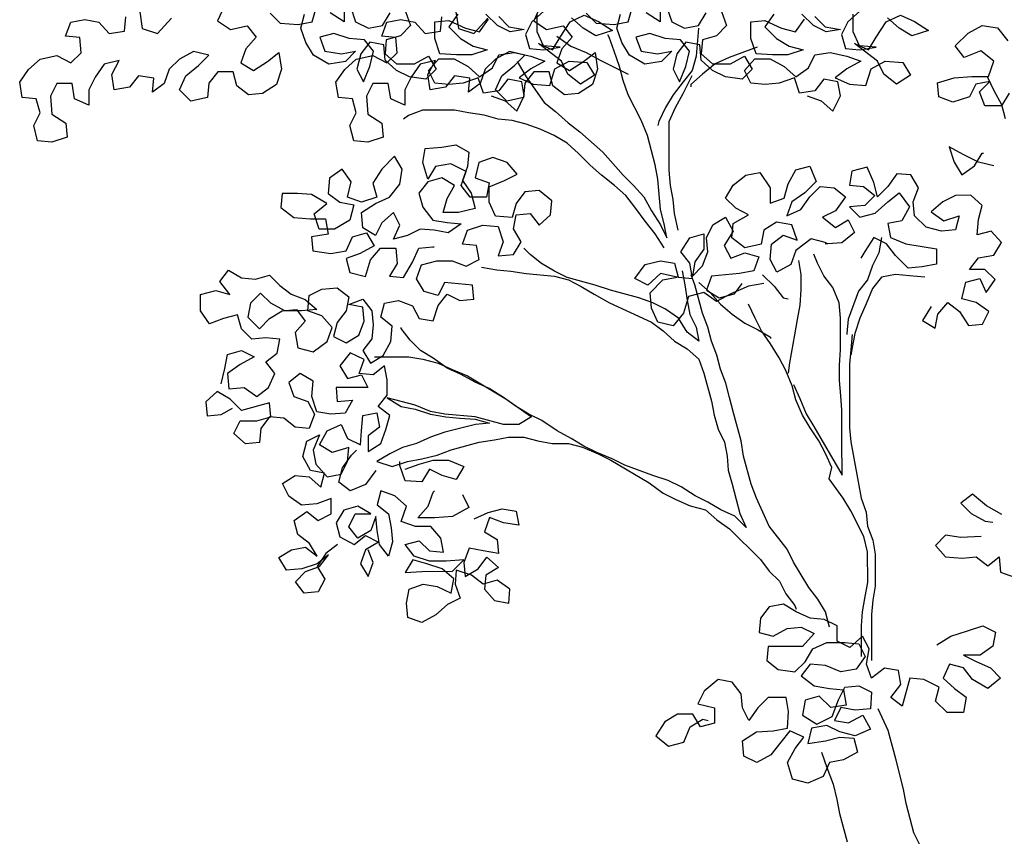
# Model space of a CAD drawing. Header units: metres. Extents: x 8 to 122, y -18 to 26.
# Tile 49 of 54: x 102.86 to 105.67, y 16.7 to 19.03. Entities that reach past the tile are written whole.
import ezdxf

# ---------------------------------------------------------------- set-up
doc = ezdxf.new("R2010")
doc.units = ezdxf.units.M
doc.layers.add('N-WE-AL-DETAIL-G', color=7, linetype='Continuous')

# ---------------------------------------------------------------- blocks, each defined once
blk = doc.blocks.new('Boom_zijaanzicht')
at = {"color": 0, "ltscale": 0.05, "flags": 128}
for points in [[(0.5286, 7.3235), (0.4885, 7.309), (0.4557, 7.2798), (0.4338, 7.3236), (0.4412, 7.3637), (0.4812, 7.3709), (0.5067, 7.3381), (0.5505, 7.3308), (0.5651, 7.3745), (0.6088, 7.3599), (0.6489, 7.3562), (0.689, 7.3598), (0.7072, 7.3962), (0.6781, 7.4291), (0.6344, 7.4291), (0.5943, 7.4073), (0.5614, 7.3781), (0.525, 7.4037), (0.5068, 7.4401), (0.4631, 7.4475), (0.4157, 7.4366), (0.3756, 7.422), (0.4157, 7.4001), (0.4485, 7.3746), (0.4083, 7.3564), (0.361, 7.3528), (0.3464, 7.4002), (0.3064, 7.4221), (0.2553, 7.4185), (0.2334, 7.3821), (0.2735, 7.3565), (0.31, 7.3857), (0.3282, 7.4221), (0.3939, 7.473), (0.3538, 7.4549), (0.3319, 7.4913), (0.3028, 7.5351), (0.2628, 7.5533), (0.2227, 7.5352), (0.1825, 7.5097), (0.2299, 7.4951), (0.2664, 7.5169), (0.2992, 7.546)], [(0.3794, 7.5642), (0.4122, 7.535), (0.4303, 7.4985), (0.4194, 7.4584), (0.3793, 7.4548), (0.3319, 7.4622), (0.3793, 7.4658), (0.3976, 7.5058), (0.3976, 7.5569)], [(0.5069, 7.5495), (0.4777, 7.5203), (0.434, 7.5131), (0.4741, 7.5058), (0.5105, 7.524), (0.5434, 7.5567)], [(0.6235, 7.5567), (0.649, 7.5202), (0.6162, 7.4874), (0.5797, 7.4656), (0.5396, 7.4547), (0.5834, 7.4401), (0.6271, 7.44), (0.6745, 7.4436), (0.6891, 7.4874), (0.6891, 7.5347), (0.649, 7.5384), (0.6016, 7.5166), (0.5615, 7.5057), (0.5361, 7.5422)], [(0.9297, 7.5782), (0.9151, 7.5345), (0.8786, 7.5163), (0.8385, 7.5237), (0.8167, 7.5601)], [(0.773, 7.5638), (0.7584, 7.5237), (0.7875, 7.4946), (0.8276, 7.4836), (0.8312, 7.4435), (0.7983, 7.4144), (0.7473, 7.4144), (0.7073, 7.4363), (0.6854, 7.3999), (0.7145, 7.3707), (0.7619, 7.378), (0.7983, 7.3961), (0.8312, 7.4253), (0.8348, 7.469), (0.8749, 7.4763), (0.9004, 7.4434), (0.9113, 7.3997), (0.8931, 7.3633), (0.8749, 7.407), (0.864, 7.4508), (0.8895, 7.4835), (0.9333, 7.4871), (0.977, 7.5017), (1.0171, 7.4907), (1.0025, 7.4506), (0.9551, 7.4434), (0.915, 7.4507), (0.9441, 7.4215), (0.9915, 7.4142), (1.0352, 7.4397), (1.0571, 7.4761), (1.0718, 7.5162), (1.0609, 7.5563)], [(1.1593, 7.5598), (1.1301, 7.5307), (1.0791, 7.5271), (1.039, 7.5344), (1.0281, 7.5745)], [(0.9479, 7.5782), (0.9479, 7.5345), (0.988, 7.56)], [(1.2905, 7.5779), (1.3087, 7.5378), (1.2722, 7.5123), (1.2248, 7.5233), (1.1993, 7.4905), (1.2284, 7.4577), (1.243, 7.4176), (1.2065, 7.3958), (1.1664, 7.4213), (1.1337, 7.4469), (1.1263, 7.3995), (1.1409, 7.3557), (1.1809, 7.3302), (1.221, 7.3265), (1.2538, 7.352), (1.2648, 7.3921), (1.3085, 7.392), (1.334, 7.3592), (1.3376, 7.3191), (1.385, 7.3081), (1.4178, 7.3409), (1.3996, 7.381), (1.3632, 7.4102), (1.3341, 7.4394), (1.3778, 7.4503), (1.4179, 7.4284), (1.447, 7.3992), (1.4616, 7.3591), (1.4943, 7.3336), (1.4907, 7.3736), (1.5345, 7.3809), (1.5599, 7.3481), (1.6037, 7.3407), (1.611, 7.3845), (1.5892, 7.4246), (1.6329, 7.4136), (1.6584, 7.3771), (1.6766, 7.3407), (1.6765, 7.2969), (1.7166, 7.3151), (1.724, 7.3589), (1.7677, 7.3588), (1.7859, 7.3224), (1.7822, 7.2713), (1.7421, 7.2459), (1.7384, 7.2058), (1.7821, 7.1912), (1.8222, 7.1948), (1.8332, 7.2385), (1.815, 7.275), (1.826, 7.315), (1.866, 7.3186), (1.8734, 7.3624), (1.8479, 7.3988), (1.8151, 7.428), (1.7678, 7.439), (1.7277, 7.4172), (1.6985, 7.4463), (1.7022, 7.4901), (1.7423, 7.4937), (1.7278, 7.5338), (1.6877, 7.5411), (1.6476, 7.5339), (1.6184, 7.5011), (1.5747, 7.5084), (1.5711, 7.5485)], [(1.531, 7.5631), (1.5237, 7.5157), (1.4799, 7.5012), (1.4399, 7.545)], [(1.4302, 7.3235), (1.3901, 7.309), (1.3573, 7.2798), (1.3355, 7.3236), (1.3428, 7.3637), (1.3829, 7.3709), (1.4084, 7.3381), (1.4521, 7.3308), (1.4667, 7.3745), (1.5104, 7.3599), (1.5505, 7.3562), (1.5906, 7.3598), (1.6088, 7.3962), (1.5797, 7.4291), (1.536, 7.4291), (1.4959, 7.4073), (1.4631, 7.3781), (1.4266, 7.4037), (1.4084, 7.4401), (1.3647, 7.4475), (1.3173, 7.4366), (1.2772, 7.422), (1.3173, 7.4001), (1.3501, 7.3746), (1.31, 7.3564), (1.2626, 7.3528), (1.2481, 7.4002), (1.208, 7.4221), (1.157, 7.4185), (1.1351, 7.3821), (1.1751, 7.3565), (1.2116, 7.3857), (1.2299, 7.4221), (1.2955, 7.473), (1.2554, 7.4549), (1.2336, 7.4913), (1.2044, 7.5351), (1.1644, 7.5533), (1.1243, 7.5352), (1.0842, 7.5097), (1.1315, 7.4951), (1.168, 7.5169), (1.2008, 7.546)], [(1.281, 7.5642), (1.3138, 7.535), (1.332, 7.4985), (1.321, 7.4584), (1.2809, 7.4548), (1.2335, 7.4622), (1.2809, 7.4658), (1.2992, 7.5058), (1.2992, 7.5569)], [(1.4085, 7.5495), (1.3794, 7.5203), (1.3356, 7.5131), (1.3757, 7.5058), (1.4122, 7.524), (1.445, 7.5567)], [(1.5252, 7.5567), (1.5506, 7.5202), (1.5178, 7.4874), (1.4814, 7.4656), (1.4413, 7.4547), (1.485, 7.4401), (1.5287, 7.44), (1.5761, 7.4436), (1.5907, 7.4874), (1.5907, 7.5347), (1.5507, 7.5384), (1.5033, 7.5166), (1.4632, 7.5057), (1.4377, 7.5422)], [(1.8313, 7.5782), (1.8167, 7.5345), (1.7802, 7.5163), (1.7402, 7.5237), (1.7183, 7.5601)], [(1.6746, 7.5638), (1.66, 7.5237), (1.6891, 7.4946), (1.7292, 7.4836), (1.7328, 7.4435), (1.7, 7.4144), (1.6489, 7.4144), (1.6089, 7.4363), (1.587, 7.3999), (1.6161, 7.3707), (1.6635, 7.378), (1.7, 7.3961), (1.7328, 7.4253), (1.7365, 7.469), (1.7766, 7.4763), (1.802, 7.4434), (1.8129, 7.3997), (1.7947, 7.3633), (1.7765, 7.407), (1.7656, 7.4508), (1.7911, 7.4835), (1.8349, 7.4871), (1.8786, 7.5017), (1.9187, 7.4907), (1.9041, 7.4506), (1.8567, 7.4434), (1.8166, 7.4507), (1.8457, 7.4215), (1.8931, 7.4142), (1.9369, 7.4397), (1.9588, 7.4761), (1.9734, 7.5162), (1.9625, 7.5563)], [(2.0609, 7.5598), (2.0317, 7.5307), (1.9807, 7.5271), (1.9406, 7.5344), (1.9297, 7.5745)], [(1.8495, 7.5782), (1.8495, 7.5345), (1.8896, 7.56)], [(2.1921, 7.5779), (2.2103, 7.5378), (2.1738, 7.5123), (2.1265, 7.5233), (2.1009, 7.4905), (2.13, 7.4577), (2.1446, 7.4176), (2.1081, 7.3958), (2.0681, 7.4213), (2.0353, 7.4469), (2.0279, 7.3995), (2.0425, 7.3557), (2.0825, 7.3302), (2.1226, 7.3265), (2.1555, 7.352), (2.1664, 7.3921), (2.2102, 7.392), (2.2356, 7.3592), (2.2392, 7.3191), (2.2866, 7.3081), (2.3194, 7.3409), (2.3013, 7.381), (2.2648, 7.4102), (2.2357, 7.4394), (2.2794, 7.4503), (2.3195, 7.4284), (2.3486, 7.3992), (2.3632, 7.3591), (2.396, 7.3336), (2.3924, 7.3736), (2.4361, 7.3809), (2.4616, 7.3481), (2.5053, 7.3407), (2.5126, 7.3845), (2.4908, 7.4246), (2.5345, 7.4136), (2.56, 7.3771), (2.5782, 7.3407), (2.5781, 7.2969), (2.6182, 7.3151), (2.6256, 7.3589), (2.6693, 7.3588), (2.6875, 7.3224), (2.6838, 7.2713), (2.6437, 7.2459), (2.64, 7.2058), (2.6837, 7.1912), (2.7238, 7.1948), (2.7348, 7.2385), (2.7166, 7.275), (2.7276, 7.315), (2.7677, 7.3186), (2.775, 7.3624), (2.7495, 7.3988), (2.7167, 7.428), (2.6694, 7.439), (2.6293, 7.4172), (2.6001, 7.4463), (2.6038, 7.4901), (2.6439, 7.4937), (2.6294, 7.5338), (2.5893, 7.5411), (2.5492, 7.5339), (2.52, 7.5011), (2.4763, 7.5084), (2.4727, 7.5485)], [(2.4326, 7.5631), (2.4253, 7.5157), (2.3815, 7.5012), (2.3415, 7.545)], [(-0.0472, 7.3313), (-0.0254, 7.2949), (0.022, 7.2948), (0.0366, 7.3349), (0.0075, 7.3641), (0.0476, 7.3567), (0.0657, 7.3203), (0.1131, 7.3057), (0.1532, 7.3202), (0.1569, 7.3603), (0.1095, 7.3749), (0.0585, 7.3786), (0.0111, 7.3786), (-0.0034, 7.4224), (0.0331, 7.4515), (0.0804, 7.4332), (0.106, 7.466), (0.0696, 7.5025), (0.0295, 7.5244), (-0.0142, 7.5172), (-0.0434, 7.4807)], [(0.8385, 7.5164), (0.8457, 7.4362), (0.8566, 7.3961), (0.8821, 7.3633), (0.9112, 7.3268), (0.9331, 7.2903), (0.9513, 7.2502), (0.9549, 7.2393)], [(1.3559, 7.4211), (1.3304, 7.3774), (1.2793, 7.3046), (1.2465, 7.2791), (1.21, 7.2464), (1.1772, 7.2209), (1.1115, 7.1626), (1.0532, 7.0971), (1.024, 7.0679), (0.9948, 7.0352), (0.9729, 6.9951), (0.9473, 6.955), (0.9291, 6.9186), (0.9364, 6.9587), (0.9474, 6.9988), (0.9548, 7.0862), (0.9621, 7.1263), (0.973, 7.1664), (0.984, 7.2101), (1.0023, 7.2538), (1.0388, 7.3267), (1.0534, 7.3668), (1.0644, 7.4068), (1.079, 7.4506), (1.0936, 7.4906), (1.0973, 7.4979)], [(1.243, 7.4941), (1.2029, 7.465), (1.1592, 7.4468), (1.1191, 7.425), (1.0388, 7.385)], [(0.6708, 7.4619), (0.751, 7.4326), (0.7911, 7.4144), (0.8275, 7.3852), (0.8602, 7.356), (0.8602, 7.3487)], [(0.0148, 7.3786), (-0.0035, 7.3386), (-0.0254, 7.2985), (-0.0363, 7.2584)], [(0.8963, 6.9405), (0.9073, 6.9879), (0.911, 7.028), (0.9183, 7.068), (0.922, 7.1118), (0.9221, 7.2503), (0.9039, 7.2904), (0.8821, 7.3305), (0.8566, 7.3815)], [(0.9363, 6.8895), (0.9619, 6.9295), (0.9911, 6.9659), (1.0203, 7.006), (1.0458, 7.0388), (1.0786, 7.0679), (1.1151, 7.097), (1.1479, 7.1261), (1.1808, 7.1589), (1.2136, 7.188), (1.2501, 7.2099), (1.2902, 7.2281), (1.3303, 7.2426), (1.3704, 7.2535), (1.4104, 7.2571), (1.4505, 7.268), (1.4943, 7.2752), (1.5344, 7.2825), (1.6255, 7.2824), (1.6656, 7.2678), (1.6801, 7.2569)], [(-0.0037, 7.1236), (0.0401, 7.1344), (0.0838, 7.1563), (0.1239, 7.1781), (0.1093, 7.1344), (0.0874, 7.098), (0.051, 7.1235), (0.0292, 7.16), (0.0255, 7.16)], [(2.2006, 6.502), (2.1897, 6.5457), (2.1824, 6.5858), (2.1424, 6.5968), (2.1059, 6.5786), (2.146, 6.5567), (2.1824, 6.5312), (2.1787, 6.4874), (2.135, 6.4911), (2.0985, 6.4657), (2.0657, 6.4912), (2.0475, 6.5313), (2.0731, 6.5641), (2.0403, 6.5896), (2.0331, 6.6297), (2.0731, 6.6333), (2.1132, 6.6296), (2.1424, 6.6588), (2.1534, 6.6988), (2.1935, 6.6879), (2.2335, 6.6733), (2.2591, 6.7097), (2.2591, 6.7571), (2.2154, 6.768), (2.1753, 6.7571), (2.2045, 6.7935), (2.179, 6.8264), (2.1425, 6.8045), (2.1025, 6.8009), (2.0624, 6.8119), (2.0332, 6.7828), (2.0004, 6.7573), (1.9603, 6.7427), (1.9274, 6.7136), (1.9712, 6.7099), (2.0185, 6.7099), (2.0587, 6.7317), (2.0878, 6.7609), (2.117, 6.7317), (2.1242, 6.6916), (2.0914, 6.6588), (2.0623, 6.688), (2.0258, 6.7099), (1.9858, 6.7136), (1.9602, 6.6808), (1.9893, 6.648), (1.982, 6.6042), (1.9383, 6.5933), (1.8982, 6.6225), (1.8837, 6.6626), (1.9129, 6.6954), (1.953, 6.71), (1.9493, 6.7537), (1.9129, 6.7719), (1.8692, 6.7756), (1.8364, 6.7501), (1.8436, 6.7101), (1.8691, 6.6772), (1.88, 6.6371), (1.8435, 6.6189), (1.8071, 6.6408), (1.7926, 6.6809), (1.7963, 6.721), (1.8364, 6.7283), (1.7963, 6.7429), (1.7707, 6.7101), (1.7671, 6.67), (1.7707, 6.6299), (1.7961, 6.5971), (1.7742, 6.5607), (1.7378, 6.5826), (1.716, 6.6227), (1.7124, 6.6664), (1.7452, 6.6919), (1.7343, 6.732), (1.6942, 6.7393), (1.6541, 6.7248), (1.6359, 6.6884), (1.5958, 6.6811), (1.5812, 6.7249), (1.5558, 6.7577), (1.5193, 6.7395), (1.4792, 6.7432), (1.4829, 6.7833), (1.5631, 6.7905), (1.5813, 6.754), (1.6214, 6.7649), (1.6433, 6.8013), (1.6287, 6.8414), (1.585, 6.8524), (1.5413, 6.8525), (1.5012, 6.8379), (1.4647, 6.8562), (1.4721, 6.8963), (1.5122, 6.8999), (1.4976, 6.94), (1.4539, 6.9546), (1.4102, 6.951), (1.3956, 6.9073), (1.4101, 6.8672), (1.3664, 6.8708), (1.3445, 6.9073), (1.3664, 6.9437), (1.3592, 6.9838), (1.3191, 6.9875), (1.2936, 6.9547), (1.2608, 6.9839), (1.2572, 7.024), (1.2936, 7.0531), (1.3337, 7.0494), (1.3592, 7.0166), (1.3701, 6.9765), (1.4175, 6.9801), (1.4357, 7.0202), (1.4358, 7.0639), (1.3921, 7.0822), (1.3556, 7.1004), (1.3848, 7.1332), (1.4249, 7.1478), (1.465, 7.1331), (1.4759, 7.0894), (1.4358, 7.0749), (1.443, 7.0348), (1.4904, 7.0347), (1.516, 7.0675), (1.5014, 7.1076), (1.5452, 7.1294), (1.5889, 7.1221), (1.6107, 7.0856), (1.6253, 7.133), (1.6181, 7.1731), (1.5707, 7.1768), (1.5306, 7.1841), (1.4942, 7.1623), (1.4978, 7.1222), (1.5123, 7.0821), (1.4868, 7.0457), (1.4758, 7.0019), (1.5232, 6.991), (1.5669, 6.9909), (1.556, 7.031), (1.5342, 7.0675), (1.5706, 7.0893), (1.6107, 7.0783), (1.6362, 7.0455), (1.6252, 7.0054), (1.596, 6.969), (1.556, 6.9618), (1.5159, 6.9582), (1.5523, 6.9326), (1.5924, 6.9399), (1.6325, 6.9435), (1.6689, 6.9252), (1.709, 6.9143), (1.6908, 6.9544), (1.709, 6.9908), (1.7418, 6.9616), (1.76, 6.9251), (1.7965, 6.947), (1.8001, 6.9907), (1.7601, 7.0163), (1.72, 7.0345), (1.6909, 7.071), (1.6836, 7.1147), (1.7055, 7.1511), (1.742, 7.1147), (1.7674, 7.0746), (1.7565, 7.0345), (1.8002, 7.0199), (1.8403, 7.0344), (1.8294, 7.0781), (1.8549, 7.1146), (1.8913, 7.089), (1.8949, 7.0453), (1.8621, 7.0198), (1.822, 7.0126), (1.8329, 6.9688), (1.8766, 6.9433), (1.9204, 6.9432), (1.935, 6.9869), (1.8986, 7.0161), (1.9423, 7.0416), (1.9824, 7.0452), (2.0261, 7.0452), (2.0298, 7.0051), (1.9933, 6.976), (1.9459, 6.9724), (1.9022, 6.9724), (1.8948, 6.9287), (1.9422, 6.9213), (1.9385, 6.8813), (1.8875, 6.874), (1.8438, 6.8813), (1.8256, 6.9214), (1.7855, 6.9324), (1.7636, 6.896), (1.8037, 6.8741), (1.8438, 6.8595), (1.8328, 6.8194), (1.789, 6.8085), (1.7745, 6.8559), (1.7454, 6.8887), (1.7017, 6.8888), (1.698, 6.845), (1.7198, 6.8086), (1.6797, 6.805), (1.6542, 6.8487), (1.6361, 6.8888), (1.596, 6.8925), (1.5923, 6.8925)], [(0.1745, 6.7225), (0.2, 6.6824), (0.1635, 6.6606), (0.1563, 6.7007), (0.1272, 6.7335), (0.0943, 6.708), (0.0688, 6.6679), (0.0287, 6.6716), (0.0105, 6.7081), (0.047, 6.7336), (0.0871, 6.7445), (0.0762, 6.7918), (0.0361, 6.8028), (0.0179, 6.7627), (-0.0076, 6.7992), (0.0216, 6.8283), (0.0653, 6.8283), (0.0398, 6.8611), (-0.0039, 6.8685), (-0.0257, 6.9049), (0.0034, 6.9377), (0.0435, 6.9267), (0.0399, 6.9705), (0.029, 7.0106), (0.0618, 7.0397), (0.1056, 7.0396), (0.142, 7.0214), (0.1748, 6.9922), (0.1383, 6.9667), (0.0946, 6.9813), (0.1055, 6.9412), (0.1456, 6.9376), (0.1893, 6.9485), (0.2221, 6.9812), (0.2258, 7.0213), (0.2113, 7.0614), (0.2332, 7.0978), (0.2733, 7.1014), (0.2988, 7.065), (0.3279, 7.0358), (0.3388, 7.0759), (0.3571, 7.1196), (0.4008, 7.1086), (0.4081, 7.0685), (0.368, 7.0649), (0.3352, 7.0394), (0.3643, 7.0102), (0.408, 7.0066), (0.3788, 6.9774), (0.3351, 6.9884), (0.2987, 7.0212), (0.2659, 7.0468), (0.2367, 7.0067), (0.2586, 6.9666), (0.2987, 6.9593), (0.2913, 6.9192), (0.2476, 6.901), (0.2002, 6.8938), (0.1601, 6.8865), (0.1601, 6.8428), (0.2001, 6.8355), (0.2402, 6.8318), (0.2767, 6.8682), (0.3022, 6.901), (0.3387, 6.9192), (0.3642, 6.879), (0.3751, 6.8608)], [(0.4735, 6.9045), (0.5173, 6.9154), (0.561, 6.8825), (0.5755, 6.8424), (0.6156, 6.8205), (0.6338, 6.8569), (0.6302, 6.9007), (0.5975, 6.9262), (0.5574, 6.9117), (0.572, 6.9554), (0.6157, 6.9626), (0.6521, 6.9407), (0.6594, 6.9006), (0.7068, 6.8897), (0.7432, 6.9188), (0.7396, 6.9589), (0.6959, 6.9844), (0.7324, 7.0026), (0.7616, 7.0317), (0.7397, 7.0682), (0.7033, 7.0974), (0.6632, 7.1047), (0.634, 7.061), (0.634, 7.0173), (0.5939, 7.0319), (0.583, 7.072), (0.5612, 7.1121), (0.5211, 7.1231), (0.5028, 7.0794), (0.5356, 7.0465), (0.572, 7.021), (0.5866, 6.9809), (0.5465, 6.9991), (0.521, 7.0356), (0.4919, 7.0648), (0.4518, 7.0612), (0.419, 7.0357), (0.4481, 6.9956), (0.4845, 6.9773), (0.4481, 6.9482), (0.4116, 6.9701), (0.3934, 6.9337), (0.4298, 6.9045), (0.4699, 6.9008), (0.4772, 6.9008)], [(0.652, 6.7877), (0.6957, 6.7803), (0.7467, 6.7584), (0.7868, 6.7365), (0.8233, 6.762), (0.867, 6.751), (0.8815, 6.7036), (0.9106, 6.6672), (0.9544, 6.6781), (0.9726, 6.7181), (0.9763, 6.7619), (0.9399, 6.7983), (0.8998, 6.8057), (0.9472, 6.8166), (0.9836, 6.7837), (1.0201, 6.8019), (0.991, 6.842), (0.9472, 6.853), (0.9072, 6.8458), (0.8962, 6.8057), (0.8561, 6.8021), (0.8634, 6.8458), (0.889, 6.8786), (0.8635, 6.9187), (0.8234, 6.9296), (0.8234, 6.8859), (0.8488, 6.8495), (0.8561, 6.8094), (0.827, 6.8385), (0.8124, 6.8786), (0.8161, 6.9187), (0.7979, 6.9552), (0.7615, 6.9771), (0.7396, 6.937), (0.7651, 6.8969), (0.7468, 6.8605), (0.7067, 6.8751), (0.6666, 6.8642), (0.6812, 6.8241), (0.7213, 6.8168), (0.8014, 6.8094), (0.816, 6.7693), (0.7795, 6.7475), (0.7358, 6.7584), (0.714, 6.7876)], [(0.3168, 6.9192), (0.3241, 6.8754), (0.3423, 6.839), (0.3568, 6.7989), (0.3823, 6.7661), (0.4114, 6.6859), (0.415, 6.6458), (0.415, 6.6421)], [(0.8853, 6.8239), (0.8779, 6.7838), (0.8706, 6.7401), (0.8633, 6.7), (0.845, 6.6636), (0.8377, 6.6235), (0.8705, 6.649), (0.8961, 6.6891), (0.9325, 6.7145), (0.969, 6.7327), (1.0091, 6.7473), (1.0893, 6.7691), (1.133, 6.7836), (1.2132, 6.8054), (1.2497, 6.8236), (1.2862, 6.8454), (1.319, 6.8709), (1.3372, 6.8891)], [(0.5679, 6.4999), (0.5497, 6.4598), (0.5314, 6.4161), (0.5095, 6.3796), (0.4292, 6.2412), (0.4293, 6.3396), (0.4294, 6.4271), (0.433, 6.4672), (0.4367, 6.5109), (0.4368, 6.5546), (0.4332, 6.5984), (0.4332, 6.6895), (0.4369, 6.7332), (0.4552, 6.7769), (0.4807, 6.8097), (0.499, 6.8461), (0.5099, 6.8716)], [(0.5537, 6.8534), (0.5463, 6.8133), (0.5463, 6.7696), (0.5499, 6.7258), (0.5572, 6.6857), (0.5644, 6.642), (0.5789, 6.5618), (0.5825, 6.5326)], [(1.4574, 6.8343), (1.4137, 6.8271), (1.3736, 6.8235), (1.3299, 6.8162), (1.2497, 6.809), (1.2096, 6.7981), (1.1731, 6.7799), (1.1367, 6.7581), (1.0929, 6.7326), (0.9726, 6.6781), (0.9398, 6.6526), (0.907, 6.6234), (0.8705, 6.6016), (0.8377, 6.5725), (0.823, 6.5324), (0.8011, 6.4523), (0.7938, 6.4122), (0.7828, 6.3721), (0.7646, 6.3357), (0.7572, 6.2956), (0.7536, 6.2555), (0.7426, 6.2154), (0.7316, 6.1717), (0.7206, 6.1316), (0.7024, 6.0916), (0.7352, 6.1243), (0.7753, 6.1425), (0.8118, 6.1644), (0.8482, 6.1825), (0.8883, 6.208), (0.9248, 6.2262), (0.9686, 6.2407), (1.0488, 6.2698), (1.0852, 6.288), (1.129, 6.3062), (1.1654, 6.3244), (1.2019, 6.3462), (1.242, 6.368), (1.2858, 6.3972), (1.3222, 6.4153), (1.3587, 6.4372), (1.3951, 6.4627), (1.4353, 6.4881), (1.4754, 6.5063), (1.5155, 6.5281), (1.5556, 6.5463), (1.5957, 6.5754), (1.6321, 6.5973), (1.6613, 6.6264), (1.6869, 6.6592), (1.6869, 6.6628)], [(0.1928, 6.8063), (0.2366, 6.8099), (0.2767, 6.8135), (0.3167, 6.8062), (0.3422, 6.7734), (0.3604, 6.7296), (0.3786, 6.6895), (0.3931, 6.6458), (0.4004, 6.6057), (0.404, 6.5838)], [(0.4652, 5.8075), (0.4762, 5.8512), (0.4981, 5.8877), (0.5237, 5.9204), (0.5675, 5.9933), (0.5857, 6.0297), (0.6368, 6.0953), (0.6733, 6.1754), (0.6879, 6.2155), (0.7099, 6.2956), (0.7172, 6.3394), (0.7391, 6.4195), (0.7501, 6.4632), (0.7611, 6.5033), (0.7757, 6.5434), (0.7867, 6.5835), (0.8013, 6.6235), (0.8122, 6.6636), (0.8268, 6.7037), (0.8488, 6.7839), (0.8597, 6.813)], [(0.6557, 6.8132), (0.6228, 6.7804), (0.5973, 6.7476), (0.5827, 6.744)], [(0.8379, 6.7912), (0.805, 6.762), (0.7759, 6.7293), (0.743, 6.7001), (0.7066, 6.6747), (0.6701, 6.6565), (0.6336, 6.6346), (0.6336, 6.631)], [(0.3741, 5.7238), (0.3741, 5.8113), (0.3705, 5.8513), (0.3633, 5.8951), (0.356, 5.9352), (0.3561, 6.0226), (0.3671, 6.0664), (0.4036, 6.1392), (0.4255, 6.1756), (0.4656, 6.2303), (0.4584, 6.2631), (0.4766, 6.3031), (0.4949, 6.3396), (0.5204, 6.376), (0.5423, 6.4124), (0.5606, 6.4561), (0.5716, 6.4962), (0.5898, 6.5399), (0.6081, 6.5763), (0.6336, 6.6164), (0.6592, 6.6528), (0.6774, 6.6893), (0.6957, 6.7293)], [(0.4004, 6.6421), (0.404, 6.5984), (0.4076, 6.5583), (0.4075, 6.3761), (0.4038, 6.336), (0.3745, 6.1757), (0.3599, 6.1356), (0.3562, 6.0955), (0.3416, 6.0555), (0.3342, 6.0154), (0.3342, 5.9243), (0.3414, 5.8842), (0.345, 5.8441), (0.3449, 5.7129)], [(1.7633, 6.5789), (1.6649, 6.579), (1.6248, 6.5718), (1.5811, 6.5609), (1.541, 6.5427), (1.4972, 6.5245), (1.3879, 6.459), (1.3149, 6.4081), (1.3513, 6.3862), (1.3951, 6.3861), (1.4753, 6.4079), (1.5627, 6.4151), (1.6028, 6.4224), (1.6466, 6.4406), (1.7268, 6.4623), (1.6867, 6.4369), (1.6466, 6.4296), (1.6028, 6.4151), (1.5591, 6.4078), (1.519, 6.4042), (1.4753, 6.4006), (1.4352, 6.3897), (1.4752, 6.386), (1.5627, 6.3641), (1.6028, 6.3495), (1.6428, 6.3312), (1.6829, 6.3203), (1.7193, 6.302), (1.7558, 6.2801), (1.712, 6.2656), (1.6683, 6.2802), (1.6282, 6.2875), (1.5845, 6.2985), (1.5444, 6.3131), (1.4643, 6.335), (1.4205, 6.3424), (1.3805, 6.3497), (1.3367, 6.3497), (1.2966, 6.3388), (1.2565, 6.3316), (1.2092, 6.3316), (1.1691, 6.3207), (1.1253, 6.3025), (1.0889, 6.2844), (0.9795, 6.2189), (0.9394, 6.1897), (0.9029, 6.1716), (0.8628, 6.1534), (0.819, 6.1425), (0.7862, 6.1134), (0.7498, 6.0879), (0.6622, 6.0005), (0.6367, 5.9677), (0.6075, 5.9386), (0.5892, 5.9022), (0.5637, 5.8694), (0.56, 5.8585)], [(1.8685, 6.0431), (1.9013, 6.0176), (1.9268, 5.9811), (1.9049, 5.9447), (1.9231, 5.9082), (1.9631, 5.9045), (1.9887, 5.9373), (1.9596, 5.9665), (1.9195, 5.9811), (1.894, 6.0139), (1.9268, 5.9884), (1.9705, 5.9738), (2.0142, 5.9701), (2.0361, 6.0065), (1.9997, 6.0284), (1.9596, 6.0357), (1.9268, 6.0103), (1.9487, 6.0467), (1.9815, 6.0722), (1.9925, 6.1122), (1.9561, 6.1378), (1.9233, 6.1123), (1.8868, 6.1306), (1.8869, 6.1743), (1.9269, 6.1597), (1.9707, 6.156), (2.0071, 6.1815), (2.0254, 6.2179), (1.989, 6.2398), (1.9489, 6.2362), (1.916, 6.2071), (1.9052, 6.2472), (1.9452, 6.2544), (1.9671, 6.2945), (1.9563, 6.3382), (1.9198, 6.3565), (1.938, 6.3127), (1.9307, 6.2727), (1.8979, 6.2362), (1.8578, 6.2436), (1.8396, 6.28), (1.836, 6.3201), (1.8833, 6.3055), (1.9198, 6.3273), (1.898, 6.3674), (1.8579, 6.3857), (1.8396, 6.3456), (1.8032, 6.3274), (1.7996, 6.3675), (1.796, 6.4113), (1.7559, 6.4186), (1.7486, 6.3785), (1.7813, 6.353), (1.7813, 6.3092), (1.7449, 6.3311), (1.7303, 6.3712), (1.7194, 6.4113), (1.7523, 6.4368), (1.7268, 6.4696), (1.7268, 6.5134), (1.7341, 6.5534), (1.7669, 6.5279), (1.807, 6.5315), (1.7925, 6.5716), (1.8326, 6.5898), (1.8617, 6.5533), (1.8398, 6.5169), (1.7997, 6.5279), (1.7815, 6.4915), (1.8726, 6.4914), (1.8689, 6.4513), (1.8252, 6.455), (1.847, 6.4185), (1.8871, 6.4148), (1.9272, 6.4221), (1.9418, 6.4658), (1.9382, 6.5095), (1.9747, 6.5314), (2.0074, 6.5058), (1.9928, 6.4657), (1.9527, 6.4512), (1.9345, 6.4148), (1.949, 6.3747), (1.9891, 6.3783), (2.0219, 6.4038), (2.062, 6.4074), (2.0875, 6.3746), (2.0911, 6.3345), (2.1312, 6.3308), (2.164, 6.3599), (2.1458, 6.3964), (2.0984, 6.3964), (2.0584, 6.4074), (2.062, 6.4475), (2.1422, 6.4255), (2.175, 6.4583), (2.2115, 6.4801), (2.2443, 6.4509), (2.2406, 6.4109), (2.2005, 6.4145), (2.1677, 6.4328)], [(1.7594, 6.2546), (1.7885, 6.2145), (1.8322, 6.1962), (1.865, 6.2217), (1.8541, 6.2618), (1.8287, 6.2983), (1.8141, 6.3129)], [(1.6756, 6.2583), (1.6355, 6.2729), (1.5954, 6.2839), (1.5517, 6.2839), (1.5079, 6.2658), (1.5298, 6.2293), (1.5699, 6.2402), (1.6063, 6.2584), (1.6282, 6.2219), (1.6755, 6.2255), (1.6902, 6.2692), (1.6902, 6.2802)], [(-0.0265, 6.1287), (0.0173, 6.1541), (0.0574, 6.1869), (0.0902, 6.1614), (0.061, 6.1322), (0.0209, 6.1104), (-0.001, 6.1068)], [(1.4786, 6.1164), (1.4386, 6.1346), (1.3985, 6.1456), (1.3584, 6.1383), (1.3511, 6.0983), (1.3948, 6.1055), (1.4349, 6.12), (1.4495, 6.0799), (1.413, 6.0581), (1.4093, 6.018), (1.4531, 6.0253), (1.4931, 6.0325), (1.5077, 5.9924), (1.504, 5.9523), (1.4676, 5.9742), (1.4421, 6.0071), (1.4093, 5.9779), (1.4457, 5.956), (1.4493, 5.916), (1.4201, 5.8832), (1.38, 5.8759), (1.3764, 5.916), (1.4129, 5.9415), (1.453, 5.9305), (1.4858, 5.956), (1.5295, 5.9705), (1.5331, 5.9305), (1.5185, 5.8904), (1.555, 5.8721), (1.5877, 5.8429), (1.6278, 5.821), (1.6679, 5.8356), (1.6716, 5.8757), (1.6643, 5.9158), (1.6242, 5.9304), (1.5842, 5.9231), (1.5441, 5.9049), (1.5368, 5.945), (1.5696, 5.9742), (1.6134, 5.9887), (1.6535, 5.9996), (1.6753, 5.9631), (1.6279, 5.9668), (1.5405, 5.9669), (1.5077, 5.9997), (1.5587, 5.996), (1.6061, 5.996), (1.6498, 6.0105), (1.6754, 6.0433), (1.6353, 6.0543), (1.6061, 6.0251), (1.566, 6.0215), (1.5733, 6.0616), (1.6025, 6.0944), (1.6463, 6.0943), (1.6864, 6.1089), (1.6718, 6.1526), (1.7047, 6.1818), (1.7448, 6.1963), (1.7557, 6.1562), (1.7228, 6.1307), (1.7155, 6.0906), (1.7118, 6.0506), (1.7227, 6.0105), (1.7483, 6.0432), (1.7556, 6.0833), (1.7593, 6.1234), (1.7738, 6.0833), (1.8102, 6.0614), (1.8358, 6.0942), (1.8176, 6.1306), (1.7738, 6.1307), (1.8103, 6.1525), (1.8504, 6.1415), (1.8722, 6.1051), (1.8613, 6.065), (1.8211, 6.0432), (1.7884, 6.0687), (1.7519, 6.0505), (1.7883, 6.0286), (1.8029, 5.9885), (1.781, 5.9521), (1.7664, 5.9922), (1.781, 6.0286)], [(1.5115, 6.1856), (1.4933, 6.1491), (1.5406, 6.1236), (1.5916, 6.1199), (1.639, 6.1199), (1.6099, 6.1527), (1.5953, 6.1928), (1.5917, 6.1964)], [(0.0318, 6.0667), (0.0901, 6.063), (0.1338, 6.0702), (0.163, 6.041), (0.1338, 6.0083), (0.0864, 6.0047), (0.0463, 6.0083), (0.0135, 5.9829), (-0.0193, 6.0084), (-0.023, 5.9647), (-0.0631, 5.9501), (-0.1432, 5.9648)], [(0.1591, 5.7568), (0.119, 5.7823), (0.0716, 5.797), (0.0279, 5.8116), (-0.0085, 5.7934), (-0.0013, 5.7533), (0.0351, 5.7277), (0.0825, 5.7277), (0.0461, 5.7095), (0.0059, 5.6913), (-0.0232, 5.6622), (0.0132, 5.633), (0.0569, 5.6585), (0.0825, 5.6913), (0.1226, 5.7022), (0.1408, 5.662), (0.1079, 5.6329), (0.0751, 5.6074), (0.0824, 5.5637), (0.1297, 5.5637), (0.1626, 5.5964), (0.1517, 5.6365), (0.1954, 5.6584), (0.2355, 5.662), (0.2573, 5.5818), (0.2901, 5.6072), (0.261, 5.6437), (0.2683, 5.6838), (0.3084, 5.691), (0.3448, 5.6619), (0.3595, 5.7019), (0.3522, 5.7457), (0.3705, 5.7821), (0.4069, 5.7493), (0.4433, 5.7675), (0.4434, 5.8112), (0.4798, 5.8294), (0.5199, 5.833), (0.56, 5.8512), (0.5965, 5.873), (0.6366, 5.8657), (0.6621, 5.8329), (0.6657, 5.7928), (0.6256, 5.7819), (0.5855, 5.8038), (0.5454, 5.8074), (0.509, 5.7893), (0.5417, 5.7528), (0.6401, 5.7527), (0.6437, 5.7126), (0.6109, 5.6871), (0.5635, 5.6799), (0.5344, 5.7091), (0.5126, 5.7455), (0.4725, 5.7638), (0.4215, 5.7638), (0.3814, 5.7602), (0.3631, 5.7238), (0.3886, 5.6873), (0.4323, 5.68), (0.4761, 5.6982), (0.5198, 5.7018), (0.5453, 5.669), (0.5088, 5.6398), (0.4651, 5.6326), (0.425, 5.629), (0.4177, 5.5853), (0.4614, 5.5779), (0.4942, 5.6107), (0.5343, 5.5997), (0.5415, 5.556), (0.5014, 5.5305), (0.4577, 5.5524), (0.4395, 5.5998), (0.4214, 5.6363), (0.3813, 5.64), (0.3448, 5.6218), (0.3484, 5.5744), (0.3921, 5.5707), (0.4322, 5.578), (0.4504, 5.5415), (0.4103, 5.5342), (0.3703, 5.5562), (0.3484, 5.5161), (0.3921, 5.4978), (0.4358, 5.5087), (0.4723, 5.5269), (0.516, 5.5196), (0.5269, 5.4758), (0.4759, 5.4832), (0.4358, 5.4941), (0.3957, 5.4905), (0.3847, 5.4505), (0.4248, 5.4286), (0.4649, 5.4212), (0.4831, 5.3811), (0.5268, 5.3629), (0.5705, 5.3738), (0.5851, 5.4211), (0.5633, 5.4612), (0.5378, 5.494), (0.5779, 5.5122), (0.6034, 5.4794), (0.6325, 5.4429), (0.6726, 5.421), (0.7091, 5.4392), (0.7128, 5.483), (0.6727, 5.5085), (0.6253, 5.5122), (0.5852, 5.5195), (0.5816, 5.5669), (0.589, 5.607), (0.64, 5.6069), (0.6691, 5.5777), (0.6946, 5.5413), (0.7128, 5.5777), (0.7165, 5.6178), (0.7421, 5.6506), (0.7822, 5.6578), (0.8222, 5.625), (0.8404, 5.5885), (0.793, 5.5776), (0.793, 5.5339), (0.8331, 5.5229), (0.855, 5.5594), (0.8987, 5.5593), (0.9351, 5.5374), (0.9606, 5.4973), (0.9241, 5.4682), (0.8804, 5.4792), (0.8622, 5.5229), (0.8258, 5.5448), (0.8112, 5.5412)], [(0.2059, 5.1846), (0.2242, 5.221), (0.2351, 5.2611), (0.2461, 5.3048), (0.2534, 5.3449), (0.2754, 5.4323), (0.2973, 5.5125), (0.3265, 5.5744)], [(0.4874, 5.4505), (0.4728, 5.4068), (0.4546, 5.3594), (0.4436, 5.3157), (0.4363, 5.2756), (0.4143, 5.1955)]]:
    blk.add_lwpolyline(points, dxfattribs=at)

msp = doc.modelspace()

# ---------------------------------------------------------------- block references
at = {"layer": 'N-WE-AL-DETAIL-G', "color": 252, "xscale": -1}
msp.add_blockref('Boom_zijaanzicht', (105.634, 11.4843), dxfattribs=at)

doc.saveas('drawing.dxf')
